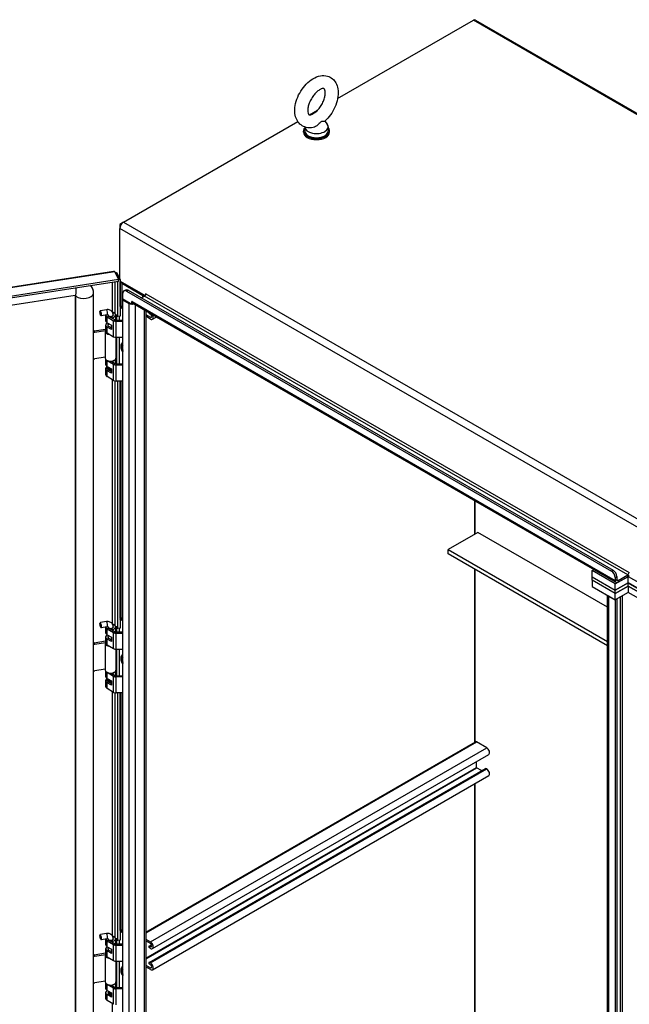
# Model space of a CAD drawing. Extents: x 785 to 1232, y 18 to 306.
# Tile 171 of 232: x 1143 to 1168, y 142 to 183. Entities that reach past the tile are written whole.
import ezdxf

# ---------------------------------------------------------------- set-up
doc = ezdxf.new("R2010")
doc.units = 0
doc.header["$LTSCALE"] = 4
doc.header["$MEASUREMENT"] = 0
doc.layers.get('0').update_dxf_attribs({"linetype": 'CONTINUOUS'})

msp = doc.modelspace()

# ---------------------------------------------------------------- linework, layer by layer
for p, q in [((1155.985, 179.899), (1161.613, 183.149)), ((1205.686, 157.704), (1161.613, 183.149)), ((1161.699, 183.157), (1205.771, 157.712)), ((1154.815, 179.224), (1155.153, 179.419)), ((1147.1, 174.77), (1154.334, 178.946)), ((1155.458, 178.967), (1155.553, 178.842)), ((1154.566, 178.509), (1154.566, 178.553)), ((1154.623, 178.72), (1154.623, 178.553)), ((1155.593, 178.73), (1155.593, 178.553)), ((1155.65, 178.509), (1155.65, 178.553)), ((1147.1, 174.77), (1146.95, 174.683)), ((1146.95, 174.683), (1146.95, 174.51)), ((1146.95, 174.683), (1146.994, 174.658)), ((1146.95, 172.416), (1146.95, 174.51)), ((1191.022, 149.065), (1146.95, 174.51)), ((1147.1, 174.77), (1191.172, 149.324)), ((1117.631, 168.247), (1146.693, 172.743)), ((1146.75, 172.718), (1117.626, 168.213)), ((1146.902, 172.391), (1117.778, 167.885)), ((1146.75, 172.718), (1146.902, 172.391)), ((1146.782, 172.649), (1146.838, 172.658)), ((1146.962, 172.391), (1146.838, 172.658)), ((1146.902, 172.382), (1146.962, 172.391)), ((1146.902, 172.317), (1146.902, 172.391)), ((1146.962, 172.391), (1146.962, 170.873)), ((1146.962, 172.325), (1147.999, 171.726)), ((1146.902, 172.317), (1117.778, 167.812)), ((1146.651, 171.038), (1146.651, 172.279)), ((1146.751, 172.294), (1146.751, 170.989)), ((1146.875, 170.859), (1146.875, 172.313)), ((1146.974, 171.269), (1146.974, 172.318)), ((1147.068, 172.263), (1147.036, 172.245)), ((1147.036, 172.245), (1147.036, 171.272)), ((1147.036, 172.245), (1147.914, 171.738)), ((1147.187, 171.959), (1147.123, 171.923)), ((1147.232, 171.912), (1147.295, 171.949)), ((1147.295, 171.949), (1167.404, 160.339)), ((1145.104, 171.731), (1118.444, 167.607)), ((1145.119, 115.624), (1145.119, 171.732)), ((1145.133, 115.594), (1145.133, 171.704)), ((1145.866, 115.709), (1145.866, 171.819)), ((1145.866, 115.708), (1145.866, 171.817)), ((1147.079, 171.595), (1147.079, 171.824)), ((1147.079, 171.595), (1147.452, 171.379)), ((1147.11, 171.577), (1147.079, 171.558)), ((1147.079, 171.558), (1147.34, 171.407)), ((1147.079, 115.39), (1147.079, 171.558)), ((1147.232, 171.912), (1167.34, 160.302)), ((1147.845, 171.632), (1147.978, 171.709)), ((1147.914, 171.738), (1147.946, 171.757)), ((1147.914, 171.672), (1147.914, 171.738)), ((1168.009, 160.143), (1147.978, 171.709)), ((1148.026, 171.814), (1148.03, 171.816)), ((1148.026, 171.766), (1148.026, 171.814)), ((1148.035, 171.808), (1168.067, 160.243)), ((1146.135, 171.09), (1146.142, 171.1)), ((1146.4, 171.142), (1146.147, 171.103)), ((1146.985, 171.276), (1146.962, 171.262)), ((1146.976, 171.233), (1147.039, 171.27)), ((1146.976, 171.233), (1147.079, 171.174)), ((1147.039, 171.27), (1147.079, 171.247)), ((1147.34, 171.407), (1147.372, 171.425)), ((1147.34, 115.239), (1147.34, 171.407)), ((1147.457, 171.485), (1147.452, 171.482)), ((1147.452, 171.379), (1147.452, 171.482)), ((1147.452, 171.379), (1147.491, 171.402)), ((1147.462, 171.477), (1167.493, 159.912)), ((1167.529, 159.833), (1147.497, 171.398)), ((1147.583, 171.349), (1147.583, 115.239)), ((1147.978, 115.467), (1147.978, 171.121)), ((1146.165, 170.898), (1146.174, 170.891)), ((1146.433, 170.928), (1146.18, 170.889)), ((1146.366, 170.918), (1146.366, 170.684)), ((1146.427, 170.842), (1146.491, 170.879)), ((1146.427, 170.599), (1146.427, 170.842)), ((1146.427, 170.842), (1146.698, 170.686)), ((1146.465, 170.901), (1146.465, 170.925)), ((1146.491, 170.879), (1146.762, 170.722)), ((1146.604, 170.814), (1146.604, 170.862)), ((1146.604, 170.862), (1146.627, 170.811)), ((1146.627, 170.8), (1146.627, 170.811)), ((1146.72, 171.011), (1146.674, 170.985)), ((1146.682, 170.901), (1146.682, 170.927)), ((1146.698, 170.686), (1146.762, 170.722)), ((1146.781, 170.927), (1146.781, 170.715)), ((1146.8, 170.713), (1147.079, 170.713)), ((1146.8, 170.661), (1146.8, 170.713)), ((1146.833, 170.713), (1146.833, 170.95)), ((1146.833, 170.95), (1146.875, 170.859)), ((1146.962, 170.873), (1146.875, 170.859)), ((1146.92, 170.866), (1146.92, 170.713)), ((1148.028, 171.092), (1148.028, 115.537)), ((1148.028, 170.944), (1148.224, 170.831)), ((1148.224, 170.756), (1148.028, 170.869)), ((1148.224, 170.953), (1148.191, 170.972)), ((1148.224, 170.831), (1148.277, 170.862)), ((1148.307, 170.748), (1148.466, 170.839)), ((1145.884, 170.267), (1146.366, 170.341)), ((1145.911, 170.209), (1146.366, 170.279)), ((1146.366, 170.507), (1146.366, 170.263)), ((1146.427, 170.599), (1146.604, 170.497)), ((1146.427, 170.422), (1146.491, 170.459)), ((1146.604, 170.32), (1146.427, 170.422)), ((1146.427, 170.179), (1146.427, 170.422)), ((1146.465, 170.481), (1146.465, 170.577)), ((1146.491, 170.459), (1146.604, 170.394)), ((1146.604, 170.497), (1146.604, 170.32)), ((1146.604, 170.441), (1146.604, 170.441)), ((1146.604, 170.394), (1146.604, 170.441)), ((1146.698, 170.022), (1146.698, 170.686)), ((1146.8, 170.661), (1147.079, 170.661)), ((1146.8, 169.998), (1146.8, 170.661)), ((1145.911, 170.209), (1145.884, 170.267)), ((1146.352, 170.241), (1146.352, 169.136)), ((1146.366, 170.269), (1146.358, 170.27)), ((1146.427, 170.179), (1146.698, 170.022)), ((1146.794, 169.998), (1146.794, 169.136)), ((1146.8, 169.998), (1147.079, 169.998)), ((1146.833, 168.9), (1146.833, 169.998)), ((1146.92, 169.998), (1146.92, 168.9)), ((1146.352, 169.171), (1145.911, 169.103)), ((1146.366, 169.091), (1146.366, 168.87)), ((1146.781, 169.091), (1146.781, 168.902)), ((1146.366, 168.693), (1146.366, 168.45)), ((1146.469, 168.663), (1146.408, 168.763)), ((1146.427, 169.029), (1146.437, 169.035)), ((1146.698, 168.872), (1146.427, 169.029)), ((1146.427, 168.786), (1146.427, 169.029)), ((1146.427, 168.786), (1146.604, 168.684)), ((1146.467, 168.666), (1146.467, 168.666)), ((1146.506, 168.725), (1146.506, 168.74)), ((1146.506, 168.725), (1146.519, 168.716)), ((1146.519, 168.715), (1146.513, 168.712)), ((1146.519, 168.702), (1146.519, 168.733)), ((1146.557, 168.711), (1146.557, 168.616)), ((1146.59, 169.008), (1146.762, 168.909)), ((1146.604, 169), (1146.604, 169.009)), ((1146.604, 168.684), (1146.604, 168.507)), ((1146.627, 168.998), (1146.621, 169.011)), ((1146.627, 168.987), (1146.627, 168.998)), ((1146.698, 168.872), (1146.762, 168.909)), ((1146.698, 168.209), (1146.698, 168.872)), ((1146.8, 168.848), (1146.8, 168.9)), ((1146.8, 168.9), (1147.079, 168.9)), ((1147.079, 168.848), (1146.8, 168.848)), ((1146.8, 168.184), (1146.8, 168.848)), ((1146.427, 168.609), (1146.491, 168.646)), ((1146.604, 168.507), (1146.427, 168.609)), ((1146.427, 168.366), (1146.427, 168.609)), ((1146.698, 168.209), (1146.427, 168.366)), ((1146.491, 168.646), (1146.604, 168.58)), ((1146.517, 168.641), (1146.503, 168.638)), ((1146.604, 168.628), (1146.604, 168.628)), ((1146.604, 168.58), (1146.604, 168.628)), ((1146.651, 158.101), (1146.651, 168.236)), ((1146.751, 168.19), (1146.751, 158.052)), ((1147.079, 168.184), (1146.8, 168.184)), ((1146.875, 157.923), (1146.875, 168.184)), ((1146.962, 168.184), (1146.962, 157.936)), ((1146.974, 158.333), (1146.974, 168.184)), ((1147.036, 168.184), (1147.036, 158.336)), ((1161.671, 161.828), (1161.671, 163.215)), ((1161.671, 163.215), (1161.671, 161.828)), ((1161.798, 161.901), (1160.573, 161.194)), ((1167.17, 158.8), (1161.798, 161.901)), ((1160.573, 161.194), (1167.17, 157.385)), ((1160.573, 161.017), (1160.573, 161.194)), ((1167.17, 157.208), (1160.573, 161.017)), ((1161.671, 153.211), (1161.671, 160.383)), ((1161.671, 160.383), (1161.671, 153.211)), ((1166.536, 160.325), (1166.607, 160.365)), ((1167.493, 159.772), (1166.536, 160.325)), ((1166.536, 160.059), (1166.536, 160.325)), ((1167.404, 160.339), (1167.34, 160.302)), ((1167.493, 159.772), (1168.03, 160.081)), ((1167.493, 160.037), (1167.557, 160.074)), ((1167.557, 160.074), (1167.557, 159.948)), ((1167.614, 159.915), (1168.009, 160.143)), ((1168.009, 160.07), (1168.009, 160.143)), ((1168.03, 160.081), (1169.804, 159.057)), ((1168.03, 159.816), (1168.03, 160.081)), ((1168.067, 160.243), (1168.072, 160.246)), ((1166.536, 160.059), (1167.493, 159.506)), ((1166.536, 160.059), (1167.493, 159.506)), ((1166.536, 159.926), (1166.536, 160.059)), ((1167.493, 159.374), (1166.536, 159.926)), ((1166.536, 159.926), (1166.536, 159.661)), ((1167.493, 159.374), (1166.536, 159.926)), ((1167.493, 160.037), (1167.493, 159.912)), ((1167.493, 159.912), (1167.557, 159.948)), ((1168.03, 159.816), (1167.493, 159.506)), ((1167.493, 159.506), (1168.03, 159.816)), ((1167.493, 159.506), (1167.493, 159.772)), ((1167.493, 159.374), (1168.03, 159.683)), ((1168.03, 159.683), (1167.493, 159.374)), ((1167.557, 159.948), (1167.614, 159.915)), ((1167.614, 159.842), (1168.009, 160.07)), ((1167.614, 159.915), (1167.614, 159.842)), ((1169.352, 159.052), (1168.03, 159.816)), ((1168.03, 159.816), (1169.352, 159.052)), ((1168.03, 159.683), (1168.03, 159.816)), ((1168.03, 159.683), (1169.332, 158.931)), ((1168.03, 159.683), (1168.03, 159.418)), ((1169.332, 158.931), (1168.03, 159.683)), ((1166.536, 159.661), (1167.493, 159.108)), ((1167.17, 104.488), (1167.17, 159.295)), ((1167.212, 159.27), (1167.212, 104.429)), ((1167.212, 159.27), (1167.493, 159.108)), ((1167.493, 159.374), (1167.493, 159.506)), ((1168.03, 159.418), (1167.493, 159.108)), ((1167.493, 159.108), (1167.493, 159.374)), ((1167.786, 159.277), (1167.786, 104.76)), ((1169.332, 158.666), (1168.03, 159.418)), ((1167.557, 159.145), (1167.493, 159.108)), ((1167.493, 159.108), (1167.493, 104.267)), ((1167.557, 159.145), (1167.557, 104.304)), ((1167.709, 104.76), (1167.709, 159.233)), ((1146.135, 158.154), (1146.142, 158.163)), ((1146.4, 158.206), (1146.147, 158.167)), ((1146.72, 158.075), (1146.674, 158.048)), ((1146.985, 158.339), (1146.962, 158.326)), ((1146.976, 158.297), (1147.039, 158.334)), ((1146.976, 158.297), (1147.079, 158.238)), ((1147.039, 158.334), (1147.079, 158.311)), ((1146.165, 157.962), (1146.174, 157.954)), ((1146.433, 157.992), (1146.18, 157.953)), ((1146.366, 157.981), (1146.366, 157.747)), ((1146.427, 157.906), (1146.491, 157.943)), ((1146.427, 157.663), (1146.427, 157.906)), ((1146.427, 157.906), (1146.698, 157.749)), ((1146.427, 157.663), (1146.604, 157.561)), ((1146.465, 157.965), (1146.465, 157.989)), ((1146.465, 157.545), (1146.465, 157.641)), ((1146.491, 157.943), (1146.762, 157.786)), ((1146.604, 157.877), (1146.604, 157.925)), ((1146.604, 157.925), (1146.627, 157.875)), ((1146.627, 157.864), (1146.627, 157.875)), ((1146.682, 157.965), (1146.682, 157.99)), ((1146.698, 157.749), (1146.762, 157.786)), ((1146.698, 157.086), (1146.698, 157.749)), ((1146.781, 157.99), (1146.781, 157.779)), ((1146.8, 157.777), (1147.079, 157.777)), ((1146.8, 157.725), (1146.8, 157.777)), ((1146.8, 157.725), (1147.079, 157.725)), ((1146.8, 157.061), (1146.8, 157.725)), ((1146.833, 157.777), (1146.833, 158.014)), ((1146.833, 158.014), (1146.875, 157.923)), ((1146.962, 157.936), (1146.875, 157.923)), ((1146.92, 157.93), (1146.92, 157.777)), ((1145.884, 157.33), (1146.366, 157.405)), ((1145.911, 157.272), (1145.884, 157.33)), ((1145.911, 157.272), (1146.366, 157.343)), ((1146.352, 157.305), (1146.352, 156.199)), ((1146.366, 157.332), (1146.358, 157.333)), ((1146.366, 157.57), (1146.366, 157.327)), ((1146.427, 157.486), (1146.491, 157.523)), ((1146.604, 157.384), (1146.427, 157.486)), ((1146.427, 157.243), (1146.427, 157.486)), ((1146.427, 157.243), (1146.698, 157.086)), ((1146.491, 157.523), (1146.604, 157.457)), ((1146.604, 157.561), (1146.604, 157.384)), ((1146.604, 157.505), (1146.604, 157.505)), ((1146.604, 157.457), (1146.604, 157.505)), ((1146.794, 157.061), (1146.794, 156.199)), ((1146.8, 157.061), (1147.079, 157.061)), ((1146.833, 155.964), (1146.833, 157.061)), ((1146.92, 157.061), (1146.92, 155.964)), ((1146.352, 156.235), (1145.911, 156.167)), ((1146.366, 156.155), (1146.366, 155.934)), ((1146.427, 156.093), (1146.437, 156.099)), ((1146.698, 155.936), (1146.427, 156.093)), ((1146.427, 155.849), (1146.427, 156.093)), ((1146.59, 156.072), (1146.762, 155.973)), ((1146.604, 156.064), (1146.604, 156.073)), ((1146.627, 156.062), (1146.621, 156.075)), ((1146.627, 156.051), (1146.627, 156.062)), ((1146.781, 156.155), (1146.781, 155.966)), ((1146.366, 155.757), (1146.366, 155.514)), ((1146.469, 155.727), (1146.408, 155.827)), ((1146.427, 155.849), (1146.604, 155.747)), ((1146.427, 155.672), (1146.491, 155.709)), ((1146.604, 155.57), (1146.427, 155.672)), ((1146.427, 155.429), (1146.427, 155.672)), ((1146.467, 155.729), (1146.467, 155.73)), ((1146.491, 155.709), (1146.604, 155.644)), ((1146.517, 155.704), (1146.503, 155.702)), ((1146.506, 155.788), (1146.506, 155.804)), ((1146.506, 155.788), (1146.519, 155.779)), ((1146.519, 155.778), (1146.513, 155.775)), ((1146.519, 155.765), (1146.519, 155.796)), ((1146.557, 155.775), (1146.557, 155.68)), ((1146.604, 155.747), (1146.604, 155.57)), ((1146.604, 155.692), (1146.604, 155.692)), ((1146.604, 155.644), (1146.604, 155.692)), ((1146.698, 155.936), (1146.762, 155.973)), ((1146.698, 155.273), (1146.698, 155.936)), ((1146.8, 155.912), (1146.8, 155.964)), ((1146.8, 155.964), (1147.079, 155.964)), ((1147.079, 155.912), (1146.8, 155.912)), ((1146.8, 155.248), (1146.8, 155.912)), ((1146.698, 155.273), (1146.427, 155.429)), ((1146.651, 145.165), (1146.651, 155.3)), ((1146.751, 155.253), (1146.751, 145.116)), ((1147.079, 155.248), (1146.8, 155.248)), ((1146.875, 144.987), (1146.875, 155.248)), ((1146.962, 155.248), (1146.962, 145)), ((1146.974, 145.396), (1146.974, 155.248)), ((1147.036, 155.248), (1147.036, 145.399)), ((1148.028, 145.334), (1161.693, 153.224)), ((1148.028, 145.298), (1161.747, 153.218)), ((1162.165, 152.977), (1161.747, 153.218)), ((1148.224, 144.928), (1162.165, 152.977)), ((1148.307, 144.647), (1162.249, 152.696)), ((1161.735, 152.164), (1161.735, 152.4)), ((1148.028, 144.25), (1161.735, 152.164)), ((1148.028, 144.223), (1161.747, 152.143)), ((1148.168, 144.071), (1162.109, 152.121)), ((1148.191, 144.069), (1162.132, 152.118)), ((1148.224, 144.05), (1162.165, 152.099)), ((1161.948, 152.027), (1161.747, 152.143)), ((1162.165, 152.099), (1162.132, 152.118)), ((1148.307, 143.769), (1162.249, 151.819)), ((1161.671, 140.577), (1161.671, 151.485)), ((1161.671, 151.485), (1161.671, 140.577)), ((1146.985, 145.403), (1146.962, 145.389)), ((1146.976, 145.361), (1147.039, 145.397)), ((1147.039, 145.397), (1147.079, 145.375)), ((1146.135, 145.218), (1146.142, 145.227)), ((1146.4, 145.27), (1146.147, 145.23)), ((1146.165, 145.025), (1146.174, 145.018)), ((1146.433, 145.055), (1146.18, 145.016)), ((1146.366, 145.045), (1146.366, 144.811)), ((1146.427, 144.97), (1146.491, 145.006)), ((1146.427, 144.726), (1146.427, 144.97)), ((1146.427, 144.97), (1146.698, 144.813)), ((1146.465, 145.029), (1146.465, 145.052)), ((1146.491, 145.006), (1146.762, 144.85)), ((1146.604, 144.941), (1146.604, 144.989)), ((1146.604, 144.989), (1146.627, 144.939)), ((1146.72, 145.139), (1146.674, 145.112)), ((1146.682, 145.029), (1146.682, 145.054)), ((1146.781, 145.054), (1146.781, 144.843)), ((1146.833, 144.84), (1146.833, 145.077)), ((1146.833, 145.077), (1146.875, 144.987)), ((1146.962, 145), (1146.875, 144.987)), ((1146.92, 144.994), (1146.92, 144.84)), ((1146.976, 145.361), (1147.079, 145.301)), ((1148.028, 145.041), (1148.224, 144.928)), ((1148.224, 144.853), (1148.028, 144.966)), ((1146.366, 144.634), (1146.366, 144.391)), ((1146.427, 144.726), (1146.604, 144.624)), ((1146.427, 144.549), (1146.491, 144.586)), ((1146.465, 144.608), (1146.465, 144.704)), ((1146.491, 144.586), (1146.604, 144.521)), ((1146.604, 144.624), (1146.604, 144.447)), ((1146.604, 144.568), (1146.604, 144.569)), ((1146.604, 144.521), (1146.604, 144.569)), ((1146.627, 144.928), (1146.627, 144.939)), ((1146.698, 144.813), (1146.762, 144.85)), ((1146.698, 144.149), (1146.698, 144.813)), ((1146.8, 144.84), (1147.079, 144.84)), ((1146.8, 144.788), (1146.8, 144.84)), ((1146.8, 144.788), (1147.079, 144.788)), ((1146.8, 144.125), (1146.8, 144.788)), ((1148.167, 144.752), (1148.264, 144.808)), ((1148.19, 144.749), (1148.27, 144.795)), ((1148.19, 144.749), (1148.224, 144.73)), ((1148.224, 144.655), (1148.19, 144.674)), ((1148.224, 144.73), (1148.277, 144.761)), ((1145.884, 144.394), (1146.366, 144.469)), ((1145.911, 144.336), (1145.884, 144.394)), ((1145.911, 144.336), (1146.366, 144.406)), ((1146.352, 144.369), (1146.352, 143.263)), ((1146.366, 144.396), (1146.358, 144.397)), ((1146.604, 144.447), (1146.427, 144.549)), ((1146.427, 144.306), (1146.427, 144.549)), ((1146.427, 144.306), (1146.698, 144.149)), ((1146.794, 144.125), (1146.794, 143.263)), ((1146.8, 144.125), (1147.079, 144.125)), ((1146.833, 143.027), (1146.833, 144.125)), ((1146.92, 144.125), (1146.92, 143.027)), ((1148.028, 143.966), (1148.224, 143.853)), ((1148.224, 143.778), (1148.028, 143.891)), ((1148.191, 144.069), (1148.224, 144.05)), ((1148.224, 143.975), (1148.191, 143.994)), ((1148.224, 143.853), (1148.277, 143.883)), ((1146.352, 143.299), (1145.911, 143.23)), ((1146.366, 143.218), (1146.366, 142.998)), ((1146.427, 143.156), (1146.437, 143.162)), ((1146.698, 143), (1146.427, 143.156)), ((1146.427, 142.913), (1146.427, 143.156)), ((1146.59, 143.136), (1146.762, 143.036)), ((1146.604, 143.128), (1146.604, 143.137)), ((1146.627, 143.125), (1146.621, 143.138)), ((1146.627, 143.114), (1146.627, 143.125)), ((1146.698, 143), (1146.762, 143.036)), ((1146.698, 142.336), (1146.698, 143)), ((1146.781, 143.218), (1146.781, 143.029)), ((1146.8, 142.975), (1146.8, 143.027)), ((1146.8, 143.027), (1147.079, 143.027)), ((1147.079, 142.975), (1146.8, 142.975)), ((1146.8, 142.312), (1146.8, 142.975)), ((1146.366, 142.821), (1146.366, 142.577)), ((1146.427, 142.913), (1146.604, 142.811)), ((1146.427, 142.736), (1146.491, 142.773)), ((1146.604, 142.634), (1146.427, 142.736)), ((1146.427, 142.493), (1146.427, 142.736)), ((1146.488, 142.774), (1146.488, 142.804)), ((1146.491, 142.773), (1146.604, 142.708)), ((1146.519, 142.842), (1146.513, 142.839)), ((1146.519, 142.829), (1146.519, 142.86)), ((1146.604, 142.811), (1146.604, 142.634)), ((1146.604, 142.755), (1146.604, 142.755)), ((1146.604, 142.708), (1146.604, 142.755)), ((1146.698, 142.336), (1146.427, 142.493)), ((1146.651, 132.229), (1146.651, 142.363))]:
    msp.add_line(p, q)
for centre, major_axis, ratio, start_param, end_param in [((1161.613, 183.009), (0.086, 0.148), 0.57735, 0, 0.785398), ((1155.108, 178.553), (0.542, 0), 0.57735, 2.681474, 6.743304), ((1155.108, 178.509), (0.542, 0), 0.57735, 3.141593, 6.283185), ((1155.108, 178.73), (0.485, 0), 0.57735, 3.175404, 6.696629), ((1155.108, 178.553), (0.485, 0), 0.57735, 3.141593, 6.283185), ((1147.1, 174.596), (0.106, 0.184), 0.57735, 0.785398, 2.356194), ((1145.041, 172.136), (0.063, -0.405), 0.211325, 0, 1.310197), ((1145.081, 171.696), (0.737, 0.342), 0.788675, 5.932306, 6.470384), ((1147.186, 172.332), (-0.212, 0), 0.57735, 0.12123, 0.785398), ((1147.232, 171.735), (-0.108, 0.188), 0.57735, 5.497787, 7.068583), ((1147.295, 171.772), (-0.108, 0.188), 0.57735, 5.497787, 6.283185), ((1145.081, 171.696), (0.0491, 0.0228), 0.788675, 5.932306, 6.701055), ((1145.218, 171.734), (-0.0989, 0), 0.57735, 0.026324, 0.551059), ((1145.459, 171.847), (0.41, 0), 0.57735, 3.792918, 6.155459), ((1145.767, 171.819), (0.0989, 0), 0.57735, 6.255725, 6.283185), ((1147.857, 171.705), (0.0813, 0), 0.57735, 5.497787, 7.068583), ((1147.978, 171.775), (0.0406, 0.0704), 0.57735, 3.926991, 5.497787), ((1148.03, 171.811), (-0.00339, 0.00586), 0.57735, 3.926991, 7.068583), ((1146.163, 170.996), (0.017, -0.107), 0.211325, 6.065257, 9.642707), ((1146.416, 171.035), (0.017, -0.107), 0.211325, 0, 3.141593), ((1146.976, 171.145), (0.0542, -0.0938), 0.57735, 2.356194, 2.53906), ((1147.039, 171.182), (-0.0542, 0.0938), 0.57735, 5.497787, 6.283185), ((1147.462, 171.477), (0.171, 0), 0.57735, 3.926991, 5.070709), ((1147.457, 171.48), (-0.00339, 0.00586), 0.57735, 3.926991, 7.068583), ((1147.583, 171.547), (-0.086, -0.148), 0.57735, 5.497787, 6.283185), ((1146.573, 170.927), (-0.207, 0), 0.57735, 0.074459, 0.785398), ((1146.573, 170.927), (-0.117, 0), 0.57735, 6.266476, 7.068583), ((1146.573, 170.927), (-0.108, 0), 0.57735, 0.031379, 3.141593), ((1146.573, 170.927), (0.117, 0), 0.57735, 4.974792, 6.709205), ((1146.573, 170.927), (0.207, 0), 0.57735, 4.974792, 7.068583), ((1146.573, 170.927), (-0.207, 0), 0.57735, 3.926991, 4.329755), ((1146.8, 170.745), (0.0542, 0), 0.57735, 3.926991, 4.712389), ((1148.191, 171.01), (-0.023, 0.0398), 0.57735, 1.110147, 2.356194), ((1148.224, 170.892), (0.0375, -0.0649), 0.57735, 5.497787, 8.63938), ((1148.224, 170.892), (0.083, -0.144), 0.57735, 5.497787, 7.75896), ((1146.573, 170.507), (-0.207, 0), 0.57735, 5.451746, 7.068583), ((1146.573, 170.684), (-0.207, 0), 0.57735, 0, 0.785398), ((1146.573, 170.507), (-0.117, 0), 0.57735, 5.895869, 7.068583), ((1146.573, 170.507), (0.117, 0), 0.57735, 4.974792, 4.975816), ((1146.8, 170.745), (0.144, 0), 0.57735, 3.926991, 4.712389), ((1145.884, 170.223), (-0.0491, -0.0228), 0.788675, 4.36151, 4.715347), ((1145.911, 170.165), (0.0491, 0.0228), 0.788675, 1.219917, 2.257075), ((1146.573, 170.241), (-0.221, 0), 0.57735, 6.057803, 7.687158), ((1146.573, 170.263), (-0.207, 0), 0.57735, 0, 0.785398), ((1146.8, 170.081), (0.144, 0), 0.57735, 3.926991, 4.712389), ((1147.205, 169.508), (-0.148, 0.255), 0.57735, 6.151494, 7.985673), ((1147.199, 169.505), (-0.137, 0.238), 0.57735, 6.165701, 6.939285), ((1147.174, 169.49), (-0.102, 0.176), 0.57735, 6.220072, 7.917095), ((1147.18, 169.494), (-0.09, 0.157), 0.57735, 0.131564, 1.439233), ((1145.911, 169.147), (-0.0491, -0.0228), 0.788675, 0.182758, 1.219917), ((1146.573, 169.136), (-0.221, 0), 0.57735, 0, 1.832596), ((1146.573, 169.114), (-0.207, 0), 0.57735, 0.285566, 0.785398), ((1146.573, 169.114), (0.207, 0), 0.57735, 4.974792, 5.997619), ((1146.573, 169.136), (0.221, 0), 0.57735, 4.974188, 6.283185), ((1146.573, 168.693), (-0.207, 0), 0.57735, 5.64268, 7.068583), ((1146.573, 168.87), (-0.207, 0), 0.57735, 0, 0.785398), ((1146.573, 168.797), (-0.175, 0), 0.57735, 0.336017, 0.499034), ((1146.573, 168.693), (-0.117, 0), 0.57735, 0.204924, 0.785398), ((1146.573, 168.693), (-0.117, 0), 0.57735, 5.416215, 5.811591), ((1146.573, 168.677), (0.107, 0), 0.57735, 2.252696, 2.620284), ((1146.573, 168.677), (-0.0849, 0), 0.57735, 5.497787, 6.229382), ((1146.573, 168.702), (-0.0546, 0), 0.57735, 0, 1.257942), ((1146.8, 168.931), (-0.144, 0), 0.57735, 0.785398, 1.570796), ((1146.8, 168.931), (0.0542, 0), 0.57735, 3.926991, 4.712389), ((1146.573, 168.45), (-0.207, 0), 0.57735, 0, 0.785398), ((1146.573, 168.677), (0.0849, 0), 0.57735, 3.976984, 4.513219), ((1146.573, 168.677), (0.0849, 0), 0.57735, 3.97874, 4.513219), ((1146.573, 168.677), (-0.107, 0), 0.57735, 1.216427, 1.412495), ((1146.573, 168.693), (0.117, 0), 0.57735, 4.974792, 4.975816), ((1146.8, 168.268), (-0.144, 0), 0.57735, 0.785398, 1.570796), ((1167.34, 160.125), (0.108, -0.188), 0.57735, 0.785398, 2.356194), ((1167.404, 160.162), (-0.108, 0.188), 0.57735, 3.926991, 5.497787), ((1168.009, 160.21), (0.0406, 0.0704), 0.57735, 3.926991, 5.497787), ((1168.009, 160.21), (0.086, 0.148), 0.57735, 3.926991, 4.525361), ((1168.072, 160.24), (-0.00339, 0.00586), 0.57735, 3.926991, 7.068583), ((1167.614, 159.982), (-0.086, -0.148), 0.57735, 5.497787, 7.068583), ((1167.614, 159.982), (-0.0406, -0.0704), 0.57735, 5.497787, 7.068583), ((1146.163, 158.06), (0.017, -0.107), 0.211325, 6.065257, 9.642707), ((1146.416, 158.099), (0.017, -0.107), 0.211325, 0, 3.141593), ((1146.573, 157.99), (0.207, 0), 0.57735, 4.974792, 7.068583), ((1146.573, 157.99), (-0.207, 0), 0.57735, 3.926991, 4.329755), ((1146.976, 158.209), (0.0542, -0.0938), 0.57735, 2.356194, 2.53906), ((1147.039, 158.245), (-0.0542, 0.0938), 0.57735, 5.497787, 6.283185), ((1146.573, 157.57), (-0.207, 0), 0.57735, 5.451746, 7.068583), ((1146.573, 157.747), (-0.207, 0), 0.57735, 0, 0.785398), ((1146.573, 157.99), (-0.207, 0), 0.57735, 0.074459, 0.785398), ((1146.573, 157.99), (-0.117, 0), 0.57735, 6.266476, 7.068583), ((1146.573, 157.99), (-0.108, 0), 0.57735, 0.031379, 3.141593), ((1146.573, 157.99), (0.117, 0), 0.57735, 4.974792, 6.709205), ((1146.8, 157.808), (0.144, 0), 0.57735, 3.926991, 4.712389), ((1146.8, 157.808), (0.0542, 0), 0.57735, 3.926991, 4.712389), ((1145.884, 157.286), (-0.0491, -0.0228), 0.788675, 4.36151, 4.715347), ((1145.911, 157.228), (0.0491, 0.0228), 0.788675, 1.219917, 2.257075), ((1146.573, 157.305), (-0.221, 0), 0.57735, 6.057803, 7.687158), ((1146.573, 157.327), (-0.207, 0), 0.57735, 0, 0.785398), ((1146.573, 157.57), (-0.117, 0), 0.57735, 5.895869, 7.068583), ((1146.573, 157.57), (0.117, 0), 0.57735, 4.974792, 4.975816), ((1146.8, 157.145), (0.144, 0), 0.57735, 3.926991, 4.712389), ((1147.205, 156.572), (-0.148, 0.255), 0.57735, 6.151494, 7.985673), ((1147.199, 156.568), (-0.137, 0.238), 0.57735, 6.165701, 6.939285), ((1147.174, 156.554), (-0.102, 0.176), 0.57735, 6.220072, 7.917095), ((1147.18, 156.557), (-0.09, 0.157), 0.57735, 0.131564, 1.439233), ((1145.911, 156.211), (-0.0491, -0.0228), 0.788675, 0.182758, 1.219917), ((1146.573, 156.199), (-0.221, 0), 0.57735, 0, 1.832596), ((1146.573, 156.177), (-0.207, 0), 0.57735, 0.285566, 0.785398), ((1146.573, 156.177), (0.207, 0), 0.57735, 4.974792, 5.997619), ((1146.573, 156.199), (0.221, 0), 0.57735, 4.974188, 6.283185), ((1146.573, 155.757), (-0.207, 0), 0.57735, 5.64268, 7.068583), ((1146.573, 155.934), (-0.207, 0), 0.57735, 0, 0.785398), ((1146.573, 155.86), (-0.175, 0), 0.57735, 0.336017, 0.499034), ((1146.573, 155.757), (-0.117, 0), 0.57735, 0.204924, 0.785398), ((1146.573, 155.757), (-0.117, 0), 0.57735, 5.416215, 5.811591), ((1146.573, 155.741), (0.107, 0), 0.57735, 2.252696, 2.620284), ((1146.573, 155.741), (-0.0849, 0), 0.57735, 5.497787, 6.229382), ((1146.573, 155.741), (0.0849, 0), 0.57735, 3.976984, 4.513219), ((1146.573, 155.741), (0.0849, 0), 0.57735, 3.97874, 4.513219), ((1146.573, 155.765), (-0.0546, 0), 0.57735, 0, 1.257942), ((1146.573, 155.741), (-0.107, 0), 0.57735, 1.216427, 1.412495), ((1146.573, 155.757), (0.117, 0), 0.57735, 4.974792, 4.975816), ((1146.8, 155.995), (-0.144, 0), 0.57735, 0.785398, 1.570796), ((1146.8, 155.995), (0.0542, 0), 0.57735, 3.926991, 4.712389), ((1146.573, 155.514), (-0.207, 0), 0.57735, 0, 0.785398), ((1146.8, 155.331), (-0.144, 0), 0.57735, 0.785398, 1.570796), ((1161.747, 153.13), (-0.0542, 0.0938), 0.57735, 5.497787, 6.283185), ((1162.165, 152.841), (0.083, -0.144), 0.57735, 0, 2.356194), ((1161.747, 152.157), (-0.0082, 0.0143), 0.57735, 0.785398, 2.356194), ((1162.132, 152.081), (-0.023, 0.0398), 0.57735, 5.497787, 6.283185), ((1162.165, 151.963), (0.083, -0.144), 0.57735, 0, 2.356194), ((1147.039, 145.309), (-0.0542, 0.0938), 0.57735, 5.497787, 6.283185), ((1146.163, 145.123), (0.017, -0.107), 0.211325, 6.065257, 9.642707), ((1146.573, 145.054), (-0.207, 0), 0.57735, 0.074459, 0.785398), ((1146.416, 145.163), (0.017, -0.107), 0.211325, 0, 3.141593), ((1146.573, 145.054), (-0.117, 0), 0.57735, 6.266476, 7.068583), ((1146.573, 145.054), (-0.108, 0), 0.57735, 0.031379, 3.141593), ((1146.573, 145.054), (0.117, 0), 0.57735, 4.974792, 6.709205), ((1146.573, 145.054), (0.207, 0), 0.57735, 4.974792, 7.068583), ((1146.573, 145.054), (-0.207, 0), 0.57735, 3.926991, 4.329755), ((1146.976, 145.272), (0.0542, -0.0938), 0.57735, 2.356194, 2.53906), ((1146.573, 144.634), (-0.207, 0), 0.57735, 5.451746, 7.068583), ((1146.573, 144.811), (-0.207, 0), 0.57735, 0, 0.785398), ((1146.573, 144.634), (-0.117, 0), 0.57735, 5.895869, 7.068583), ((1146.573, 144.634), (0.117, 0), 0.57735, 4.974792, 4.975816), ((1146.8, 144.872), (0.144, 0), 0.57735, 3.926991, 4.712389), ((1146.8, 144.872), (0.0542, 0), 0.57735, 3.926991, 4.712389), ((1148.19, 144.712), (-0.023, 0.0398), 0.57735, 5.497787, 8.63938), ((1148.224, 144.791), (0.083, -0.144), 0.57735, 5.497787, 8.63938), ((1148.224, 144.791), (0.0375, -0.0649), 0.57735, 5.497787, 8.63938), ((1145.884, 144.35), (-0.0491, -0.0228), 0.788675, 4.36151, 4.715347), ((1145.911, 144.292), (0.0491, 0.0228), 0.788675, 1.219917, 2.257075), ((1146.573, 144.369), (-0.221, 0), 0.57735, 6.057803, 7.687158), ((1146.573, 144.391), (-0.207, 0), 0.57735, 0, 0.785398), ((1146.8, 144.208), (0.144, 0), 0.57735, 3.926991, 4.712389), ((1147.205, 143.636), (-0.148, 0.255), 0.57735, 6.151494, 7.985673), ((1147.199, 143.632), (-0.137, 0.238), 0.57735, 6.165701, 6.939285), ((1147.174, 143.617), (-0.102, 0.176), 0.57735, 6.220072, 7.917095), ((1147.18, 143.621), (-0.09, 0.157), 0.57735, 0.131564, 1.439233), ((1148.191, 144.032), (-0.023, 0.0398), 0.57735, 5.497787, 8.63938), ((1148.224, 143.914), (0.083, -0.144), 0.57735, 5.497787, 8.63938), ((1148.224, 143.914), (0.0375, -0.0649), 0.57735, 5.497787, 8.63938), ((1145.911, 143.275), (-0.0491, -0.0228), 0.788675, 0.182758, 1.219917), ((1146.573, 143.263), (-0.221, 0), 0.57735, 0, 1.832596), ((1146.573, 142.998), (-0.207, 0), 0.57735, 0, 0.785398), ((1146.573, 143.241), (-0.207, 0), 0.57735, 0.285566, 0.785398), ((1146.573, 143.241), (0.207, 0), 0.57735, 4.974792, 5.997619), ((1146.573, 143.263), (0.221, 0), 0.57735, 4.974188, 6.283185), ((1146.8, 143.058), (-0.144, 0), 0.57735, 0.785398, 1.570796), ((1146.8, 143.058), (0.0542, 0), 0.57735, 3.926991, 4.712389), ((1146.573, 142.821), (-0.207, 0), 0.57735, 5.451746, 7.068583), ((1146.573, 142.577), (-0.207, 0), 0.57735, 0, 0.785398), ((1146.573, 142.821), (-0.117, 0), 0.57735, 5.416215, 7.068583), ((1146.573, 142.754), (-0.108, 0), 0.57735, 5.614484, 5.814744), ((1146.573, 142.804), (-0.0849, 0), 0.57735, 5.497787, 8.220858), ((1146.573, 142.829), (-0.0546, 0), 0.57735, 0, 2.162746), ((1146.573, 142.754), (0.0849, 0), 0.57735, 5.06333, 5.077807), ((1146.573, 142.821), (0.117, 0), 0.57735, 4.974792, 4.975816)]:
    msp.add_ellipse(centre, major_axis=major_axis, ratio=ratio, start_param=start_param, end_param=end_param)
for centre in [(1146.155, 170.995), (1146.155, 158.058), (1146.155, 145.122)]:
    msp.add_ellipse(centre, major_axis=(-0.0152, 0.0985), ratio=0.211325)
for points, knots in [([(1154.974, 178.702), (1154.878, 178.682), (1154.778, 178.68), (1154.603, 178.722), (1154.53, 178.757), (1154.406, 178.851), (1154.356, 178.908), (1154.274, 179.045), (1154.244, 179.125), (1154.206, 179.31), (1154.203, 179.417), (1154.226, 179.642), (1154.254, 179.76), (1154.338, 179.992), (1154.393, 180.105), (1154.523, 180.316), (1154.599, 180.414), (1154.767, 180.587), (1154.859, 180.663), (1155.056, 180.781), (1155.161, 180.824), (1155.366, 180.859), (1155.465, 180.857), (1155.634, 180.809), (1155.705, 180.772), (1155.825, 180.674), (1155.873, 180.614), (1155.952, 180.473), (1155.979, 180.391), (1156.012, 180.201), (1156.012, 180.093), (1155.983, 179.866), (1155.952, 179.747), (1155.864, 179.516), (1155.807, 179.405), (1155.673, 179.197), (1155.595, 179.1), (1155.49, 178.996), (1155.47, 178.977), (1155.45, 178.959)], [0.305731, 0.305731, 0.305731, 0.305731, 0.617037, 0.617037, 0.859797, 0.859797, 1.092485, 1.092485, 1.361929, 1.361929, 1.693662, 1.693662, 2.053772, 2.053772, 2.410184, 2.410184, 2.764247, 2.764247, 3.122335, 3.122335, 3.4796, 3.4796, 3.783216, 3.783216, 4.022631, 4.022631, 4.25694, 4.25694, 4.531737, 4.531737, 4.868416, 4.868416, 5.228757, 5.228757, 5.584692, 5.584692, 5.938886, 5.938886, 6.021623, 6.021623, 6.021623, 6.021623]), ([(1154.974, 179.274), (1154.937, 179.253), (1154.904, 179.239), (1154.851, 179.224), (1154.831, 179.223), (1154.802, 179.225), (1154.799, 179.228), (1154.789, 179.234), (1154.782, 179.241), (1154.764, 179.276), (1154.754, 179.305), (1154.745, 179.377), (1154.744, 179.419), (1154.753, 179.514), (1154.763, 179.568), (1154.796, 179.682), (1154.818, 179.743), (1154.876, 179.864), (1154.911, 179.924), (1154.988, 180.036), (1155.03, 180.087), (1155.116, 180.175), (1155.159, 180.211), (1155.239, 180.266), (1155.276, 180.286), (1155.338, 180.31), (1155.363, 180.315), (1155.401, 180.317), (1155.41, 180.315), (1155.424, 180.309), (1155.429, 180.308), (1155.451, 180.268), (1155.461, 180.24), (1155.471, 180.168), (1155.472, 180.127), (1155.464, 180.033), (1155.455, 179.979), (1155.423, 179.865), (1155.401, 179.805), (1155.344, 179.684), (1155.31, 179.623), (1155.234, 179.511), (1155.191, 179.459), (1155.106, 179.37), (1155.062, 179.333), (1155.005, 179.293), (1154.989, 179.283), (1154.974, 179.274)], [0, 0, 0, 0, 0.255165, 0.255165, 0.509258, 0.509258, 0.843128, 0.843128, 1.146556, 1.146556, 1.432965, 1.432965, 1.684185, 1.684185, 1.94465, 1.94465, 2.216685, 2.216685, 2.495407, 2.495407, 2.774133, 2.774133, 3.045935, 3.045935, 3.305533, 3.305533, 3.556688, 3.556688, 3.839781, 3.839781, 4.270511, 4.270511, 4.564109, 4.564109, 4.815266, 4.815266, 5.075217, 5.075217, 5.346847, 5.346847, 5.625421, 5.625421, 5.904285, 5.904285, 6.176502, 6.176502, 6.283185, 6.283185, 6.283185, 6.283185]), ([(1155.298, 178.931), (1155.285, 178.924), (1155.272, 178.913), (1155.233, 178.877), (1155.209, 178.85), (1155.144, 178.789), (1155.105, 178.758), (1155.033, 178.72), (1155.004, 178.709), (1154.974, 178.702)], [0, 0, 0, 0, 0.062924, 0.062924, 0.1490706, 0.1490706, 0.2561051, 0.2561051, 0.3264105, 0.3264105, 0.3264105, 0.3264105]), ([(1155.45, 178.959), (1155.449, 178.958), (1155.448, 178.958), (1155.439, 178.953), (1155.424, 178.951), (1155.38, 178.951), (1155.35, 178.952), (1155.314, 178.94), (1155.306, 178.936), (1155.298, 178.931)], [1.669606, 1.669606, 1.669606, 1.669606, 1.6852455, 1.6852455, 1.8026878, 1.8026878, 1.9462224, 1.9462224, 1.9858069, 1.9858069, 1.9858069, 1.9858069]), ([(1145.866, 171.819), (1145.866, 171.891), (1145.853, 171.962), (1145.81, 172.068), (1145.79, 172.106), (1145.765, 172.141)], [3.1415927, 3.1415927, 3.1415927, 3.1415927, 3.4496917, 3.4496917, 3.636677, 3.636677, 3.636677, 3.636677]), ([(1145.122, 171.732), (1145.122, 171.732), (1145.122, 171.732), (1145.122, 171.732), (1145.122, 171.732), (1145.118, 171.732), (1145.116, 171.732), (1145.111, 171.732), (1145.107, 171.732), (1145.104, 171.731)], [4.3083643, 4.3083643, 4.3083643, 4.3083643, 4.3131879, 4.3131879, 4.446255, 4.446255, 4.579322, 4.579322, 4.712389, 4.712389, 4.712389, 4.712389]), ([(1146.682, 170.927), (1146.682, 170.952), (1146.677, 170.977), (1146.66, 171.023), (1146.648, 171.044), (1146.618, 171.081), (1146.599, 171.097), (1146.557, 171.123), (1146.533, 171.132), (1146.483, 171.144), (1146.457, 171.147), (1146.42, 171.145), (1146.41, 171.144), (1146.4, 171.142)], [3.141593, 3.141593, 3.141593, 3.141593, 3.42814, 3.42814, 3.698402, 3.698402, 3.974175, 3.974175, 4.273502, 4.273502, 4.587661, 4.587661, 4.712389, 4.712389, 4.712389, 4.712389]), ([(1146.466, 170.924), (1146.466, 170.924), (1146.466, 170.925), (1146.461, 170.927), (1146.458, 170.928), (1146.451, 170.929), (1146.447, 170.929), (1146.439, 170.929), (1146.436, 170.929), (1146.433, 170.928)], [3.7752422, 3.7752422, 3.7752422, 3.7752422, 4.0840704, 4.0840704, 4.3521674, 4.3521674, 4.5726519, 4.5726519, 4.712389, 4.712389, 4.712389, 4.712389]), ([(1147.079, 169.393), (1147.064, 169.414), (1147.051, 169.437), (1147.027, 169.489), (1147.017, 169.519), (1147.005, 169.579), (1147.003, 169.609), (1147.006, 169.641), (1147.006, 169.643), (1147.006, 169.645)], [2.212446, 2.212446, 2.212446, 2.212446, 2.519442, 2.519442, 2.885321, 2.885321, 3.2512, 3.2512, 3.270891, 3.270891, 3.270891, 3.270891]), ([(1146.396, 168.809), (1146.396, 168.807), (1146.395, 168.806), (1146.395, 168.805), (1146.395, 168.804), (1146.396, 168.804), (1146.396, 168.804)], [-0.01381006, -0.01381006, -0.01381006, -0.01381006, 0, 0, 0, 0.00421881, 0.00421881, 0.00421881, 0.00421881]), ([(1146.396, 168.804), (1146.396, 168.801), (1146.396, 168.798), (1146.397, 168.792), (1146.397, 168.789), (1146.399, 168.784), (1146.4, 168.781), (1146.402, 168.776), (1146.403, 168.773), (1146.405, 168.768), (1146.407, 168.766), (1146.408, 168.763)], [1.3402706, 1.3402706, 1.3402706, 1.3402706, 1.4012192, 1.4012192, 1.4621679, 1.4621679, 1.5231165, 1.5231165, 1.5840651, 1.5840651, 1.6450138, 1.6450138, 1.6450138, 1.6450138]), ([(1146.42, 168.748), (1146.42, 168.749), (1146.419, 168.749), (1146.418, 168.752), (1146.417, 168.756), (1146.417, 168.759), (1146.416, 168.763), (1146.417, 168.767), (1146.42, 168.774), (1146.423, 168.777), (1146.427, 168.782), (1146.428, 168.783), (1146.43, 168.784)], [-0.0403438, -0.0403438, -0.0403438, -0.0403438, -0.0356783, -0.0356783, 0, 0, 0, 0.0356757, 0.0356757, 0.0716725, 0.0716725, 0.0875589, 0.0875589, 0.0875589, 0.0875589]), ([(1146.446, 168.775), (1146.445, 168.775), (1146.445, 168.774), (1146.443, 168.773), (1146.441, 168.772), (1146.439, 168.77), (1146.438, 168.768), (1146.436, 168.765), (1146.436, 168.764), (1146.436, 168.762), (1146.436, 168.761), (1146.437, 168.759), (1146.437, 168.758), (1146.437, 168.758), (1146.437, 168.758)], [-0.04931733, -0.04931733, -0.04931733, -0.04931733, -0.04428423, -0.04428423, -0.02924366, -0.02924366, -0.01453222, -0.01453222, 0, 0, 0, 0.01454194, 0.01454194, 0.01647846, 0.01647846, 0.01647846, 0.01647846]), ([(1146.682, 157.99), (1146.682, 158.015), (1146.677, 158.041), (1146.66, 158.087), (1146.648, 158.108), (1146.618, 158.145), (1146.599, 158.161), (1146.557, 158.186), (1146.533, 158.196), (1146.483, 158.208), (1146.457, 158.21), (1146.42, 158.209), (1146.41, 158.208), (1146.4, 158.206)], [3.141593, 3.141593, 3.141593, 3.141593, 3.42814, 3.42814, 3.698402, 3.698402, 3.974175, 3.974175, 4.273502, 4.273502, 4.587661, 4.587661, 4.712389, 4.712389, 4.712389, 4.712389]), ([(1146.466, 157.988), (1146.466, 157.988), (1146.466, 157.988), (1146.461, 157.99), (1146.458, 157.991), (1146.451, 157.993), (1146.447, 157.993), (1146.439, 157.993), (1146.436, 157.992), (1146.433, 157.992)], [3.7752422, 3.7752422, 3.7752422, 3.7752422, 4.0840704, 4.0840704, 4.3521674, 4.3521674, 4.5726519, 4.5726519, 4.712389, 4.712389, 4.712389, 4.712389]), ([(1147.079, 156.456), (1147.064, 156.478), (1147.051, 156.501), (1147.027, 156.553), (1147.017, 156.582), (1147.005, 156.642), (1147.003, 156.673), (1147.006, 156.705), (1147.006, 156.707), (1147.006, 156.708)], [2.212446, 2.212446, 2.212446, 2.212446, 2.519442, 2.519442, 2.885321, 2.885321, 3.2512, 3.2512, 3.270891, 3.270891, 3.270891, 3.270891]), ([(1146.396, 155.872), (1146.396, 155.871), (1146.395, 155.87), (1146.395, 155.868), (1146.395, 155.868), (1146.396, 155.868), (1146.396, 155.867)], [-0.01381006, -0.01381006, -0.01381006, -0.01381006, 0, 0, 0, 0.00421881, 0.00421881, 0.00421881, 0.00421881]), ([(1146.396, 155.867), (1146.396, 155.864), (1146.396, 155.861), (1146.397, 155.856), (1146.397, 155.853), (1146.399, 155.847), (1146.4, 155.845), (1146.402, 155.839), (1146.403, 155.837), (1146.405, 155.832), (1146.407, 155.829), (1146.408, 155.827)], [1.3402706, 1.3402706, 1.3402706, 1.3402706, 1.4012192, 1.4012192, 1.4621679, 1.4621679, 1.5231165, 1.5231165, 1.5840651, 1.5840651, 1.6450138, 1.6450138, 1.6450138, 1.6450138]), ([(1146.42, 155.812), (1146.42, 155.812), (1146.419, 155.813), (1146.418, 155.816), (1146.417, 155.82), (1146.417, 155.823), (1146.416, 155.826), (1146.417, 155.831), (1146.42, 155.837), (1146.423, 155.841), (1146.427, 155.845), (1146.428, 155.846), (1146.43, 155.848)], [-0.0403438, -0.0403438, -0.0403438, -0.0403438, -0.0356783, -0.0356783, 0, 0, 0, 0.0356757, 0.0356757, 0.0716725, 0.0716725, 0.0875589, 0.0875589, 0.0875589, 0.0875589]), ([(1146.446, 155.838), (1146.445, 155.838), (1146.445, 155.838), (1146.443, 155.837), (1146.441, 155.836), (1146.439, 155.833), (1146.438, 155.832), (1146.436, 155.829), (1146.436, 155.827), (1146.436, 155.826), (1146.436, 155.825), (1146.437, 155.823), (1146.437, 155.822), (1146.437, 155.822), (1146.437, 155.821)], [-0.04931733, -0.04931733, -0.04931733, -0.04931733, -0.04428423, -0.04428423, -0.02924366, -0.02924366, -0.01453222, -0.01453222, 0, 0, 0, 0.01454194, 0.01454194, 0.01647846, 0.01647846, 0.01647846, 0.01647846]), ([(1146.682, 145.054), (1146.682, 145.079), (1146.677, 145.104), (1146.66, 145.151), (1146.648, 145.172), (1146.618, 145.208), (1146.599, 145.224), (1146.557, 145.25), (1146.533, 145.26), (1146.483, 145.272), (1146.457, 145.274), (1146.42, 145.272), (1146.41, 145.271), (1146.4, 145.27)], [3.141593, 3.141593, 3.141593, 3.141593, 3.42814, 3.42814, 3.698402, 3.698402, 3.974175, 3.974175, 4.273502, 4.273502, 4.587661, 4.587661, 4.712389, 4.712389, 4.712389, 4.712389]), ([(1146.466, 145.051), (1146.466, 145.051), (1146.466, 145.052), (1146.461, 145.054), (1146.458, 145.055), (1146.451, 145.056), (1146.447, 145.056), (1146.439, 145.056), (1146.436, 145.056), (1146.433, 145.055)], [3.7752422, 3.7752422, 3.7752422, 3.7752422, 4.0840704, 4.0840704, 4.3521674, 4.3521674, 4.5726519, 4.5726519, 4.712389, 4.712389, 4.712389, 4.712389]), ([(1147.079, 143.52), (1147.064, 143.542), (1147.051, 143.564), (1147.027, 143.617), (1147.017, 143.646), (1147.005, 143.706), (1147.003, 143.736), (1147.006, 143.769), (1147.006, 143.77), (1147.006, 143.772)], [2.212446, 2.212446, 2.212446, 2.212446, 2.519442, 2.519442, 2.885321, 2.885321, 3.2512, 3.2512, 3.270891, 3.270891, 3.270891, 3.270891])]:
    msp.add_open_spline(points, degree=3, knots=knots)
for points in [[(1146.693, 172.743), (1146.711, 172.746), (1146.73, 172.737), (1146.75, 172.718)], [(1146.838, 172.658), (1146.827, 172.671), (1146.801, 172.681), (1146.766, 172.684)], [(1145.12, 171.731), (1145.12, 171.731), (1145.12, 171.731), (1145.12, 171.732)]]:
    msp.add_open_spline(points, degree=3)
for points, weights in [([(1146.483, 168.65), (1146.458, 168.688), (1146.42, 168.748)], [1.00906456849, 1.02908723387, 1]), ([(1146.437, 168.758), (1146.488, 168.678), (1146.517, 168.641)], [1, 1.05653148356, 1]), ([(1146.493, 168.692), (1146.471, 168.719), (1146.438, 168.769)], [1.00005654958, 1.04340695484, 1.02013873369]), ([(1146.483, 155.714), (1146.458, 155.751), (1146.42, 155.812)], [1.00906456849, 1.02908723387, 1]), ([(1146.437, 155.821), (1146.488, 155.741), (1146.517, 155.704)], [1, 1.05653148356, 1]), ([(1146.493, 155.756), (1146.471, 155.783), (1146.438, 155.833)], [1.00005654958, 1.04340695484, 1.02013873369])]:
    msp.add_rational_spline(points, weights, degree=2)

doc.saveas('drawing.dxf')
